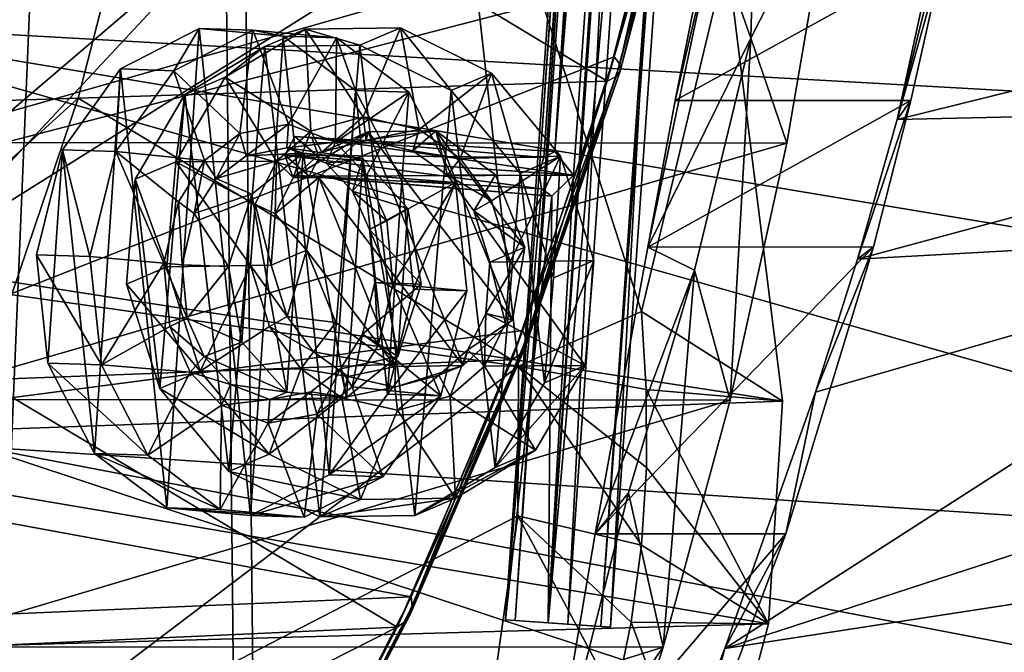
# Model space of a CAD drawing. Header units: metres. Extents: x 0 to 804, y -808 to 0.
# Tile 23 of 105: x 62 to 150, y -551 to -494. Entities that reach past the tile are written whole.
import ezdxf

# ---------------------------------------------------------------- set-up
doc = ezdxf.new("R2010")
doc.units = ezdxf.units.M

msp = doc.modelspace()

# ---------------------------------------------------------------- linework, layer by layer
at = {"layer": 'None'}
for points in [[(125.884232, -447.147217, 1606.41626), (23.860191, -484.100952, 1606.41626), (24.710924, -516.364075, 1606.41626)], [(25.788338, -532.474854, 1606.41626), (125.884232, -447.147217, 1606.41626), (24.710924, -516.364075, 1606.41626)], [(121.486061, -472.458588, 1606.41626), (125.884232, -447.147217, 1606.41626), (25.788338, -532.474854, 1606.41626)], [(28.320717, -454.400269, 664.009521), (230.309952, -504.927673, 664.00946), (238.26944, -484.501862, 664.00946)], [(28.320717, -454.400269, 664.009521), (40.952477, -494.253296, 664.009521), (230.309952, -504.927673, 664.00946)], [(144.61908, -488.011536, 266.768738), (149.441849, -461.727661, 261.294891), (140.438187, -502.969299, 285.168549)], [(140.438187, -502.969299, 285.168549), (149.441849, -461.727661, 261.294891), (143.716461, -489.744019, 279.154114)], [(51.507248, -517.231934, 2035.084595), (100.008057, -465.213257, 2030.410889), (51.507244, -467.455536, 2038.852661)], [(106.629059, -524.997253, 2024.548584), (100.008057, -465.213257, 2030.410889), (51.507248, -517.231934, 2035.084595)], [(125.238052, -488.305969, 1988.701416), (100.008057, -465.213257, 2030.410889), (117.596588, -520.128296, 2004.704224)], [(100.008057, -465.213257, 2030.410889), (106.629059, -524.997253, 2024.548584), (117.596588, -520.128296, 2004.704224)], [(127.360237, -495.725922, 233.281586), (128.103302, -467.342224, 258.260559), (124.110802, -486.448883, 263.457947)], [(127.360237, -495.725922, 233.281586), (134.650986, -481.40274, 196.719543), (128.103302, -467.342224, 258.260559)], [(115.186028, -497.387543, 1606.41626), (121.486061, -472.458588, 1606.41626), (25.788338, -532.474854, 1606.41626)], [(121.486061, -472.458588, 1606.41626), (115.186028, -497.387543, 1606.41626), (115.669823, -498.054993, 1592.43811)], [(121.486061, -472.458588, 1606.41626), (115.669823, -498.054993, 1592.43811), (122.17598, -472.909821, 1593.597168)], [(121.190376, -473.833435, 1555.190308), (122.023529, -473.619324, 1567.956299), (114.54528, -499.548035, 1550.5177)], [(122.023529, -473.619324, 1567.956299), (115.344254, -499.153412, 1564.46521), (114.54528, -499.548035, 1550.5177)], [(122.023529, -473.619324, 1567.956299), (122.352287, -473.311401, 1580.767944), (115.344254, -499.153412, 1564.46521)], [(122.352287, -473.311401, 1580.767944), (115.719284, -498.65567, 1578.446533), (115.344254, -499.153412, 1564.46521)], [(122.17598, -472.909821, 1593.597168), (115.669823, -498.054993, 1592.43811), (115.719284, -498.65567, 1578.446533)], [(122.352287, -473.311401, 1580.767944), (122.17598, -472.909821, 1593.597168), (115.719284, -498.65567, 1578.446533)], [(121.190376, -473.833435, 1555.190308), (114.54528, -499.548035, 1550.5177), (74.009079, -475.121063, 1515.62146)], [(35.77145, -502.077301, 1484.466553), (33.859203, -476.247894, 1481.944702), (74.009079, -475.121063, 1515.62146)], [(35.77145, -502.077301, 1484.466553), (74.009079, -475.121063, 1515.62146), (67.33989, -501.079376, 1510.937256)], [(74.009079, -475.121063, 1515.62146), (114.54528, -499.548035, 1550.5177), (67.33989, -501.079376, 1510.937256)], [(51.508129, -505.032776, 203.288223), (51.506493, -481.376495, 196.842163), (134.650986, -481.40274, 196.719543)], [(130.584549, -505.080933, 203.133392), (51.508129, -505.032776, 203.288223), (134.650986, -481.40274, 196.719543)], [(127.360237, -495.725922, 233.281586), (130.584549, -505.080933, 203.133392), (134.650986, -481.40274, 196.719543)], [(124.110802, -486.448883, 263.457947), (120.628601, -501.282471, 266.439758), (118.190773, -514.385864, 264.226318)], [(118.190773, -514.385864, 264.226318), (127.360237, -495.725922, 233.281586), (124.110802, -486.448883, 263.457947)], [(123.260086, -488.011688, 266.763275), (120.628601, -501.282471, 266.439758), (124.110802, -486.448883, 263.457947)], [(125.238052, -488.305969, 1988.701416), (30.924463, -512.762207, 1929.348755), (29.808683, -493.900513, 1932.609497)], [(125.238052, -488.305969, 1988.701416), (130.206207, -528.108276, 1983.314331), (30.924463, -512.762207, 1929.348755)], [(130.206207, -528.108276, 1983.314331), (125.238052, -488.305969, 1988.701416), (117.596588, -520.128296, 2004.704224)], [(141.639603, -501.286377, 266.457764), (120.628601, -501.282471, 266.439758), (144.61908, -488.011536, 266.768738)], [(120.628601, -501.282471, 266.439758), (123.260086, -488.011688, 266.763275), (144.61908, -488.011536, 266.768738)], [(141.639603, -501.286377, 266.457764), (144.61908, -488.011536, 266.768738), (140.438187, -502.969299, 285.168549)], [(140.438187, -502.969299, 285.168549), (143.716461, -489.744019, 279.154114), (190.36319, -490.608368, 456.65155)], [(186.893723, -501.944092, 460.310669), (140.438187, -502.969299, 285.168549), (190.36319, -490.608368, 456.65155)], [(40.952477, -494.253296, 664.009521), (220.700317, -524.21991, 664.00946), (230.309952, -504.927673, 664.00946)], [(220.700317, -524.21991, 664.00946), (40.952477, -494.253296, 664.009521), (209.648834, -542.204895, 664.00946)], [(40.952477, -494.253296, 664.009521), (58.50724, -532.190979, 664.009521), (209.648834, -542.204895, 664.00946)], [(122.343796, -516.420776, 240.622009), (127.360237, -495.725922, 233.281586), (118.190773, -514.385864, 264.226318)], [(122.343796, -516.420776, 240.622009), (125.511581, -528.016724, 211.255615), (127.360237, -495.725922, 233.281586)], [(125.511581, -528.016724, 211.255615), (130.584549, -505.080933, 203.133392), (127.360237, -495.725922, 233.281586)], [(25.788338, -532.474854, 1606.41626), (107.028839, -521.798706, 1606.41626), (115.186028, -497.387543, 1606.41626)], [(115.186028, -497.387543, 1606.41626), (107.028839, -521.798706, 1606.41626), (107.302994, -522.599854, 1590.908569)], [(115.186028, -497.387543, 1606.41626), (107.302994, -522.599854, 1590.908569), (115.669823, -498.054993, 1592.43811)], [(115.719284, -498.65567, 1578.446533), (115.669823, -498.054993, 1592.43811), (107.22332, -523.317139, 1575.383789)], [(115.669823, -498.054993, 1592.43811), (107.302994, -522.599854, 1590.908569), (107.22332, -523.317139, 1575.383789)], [(114.54528, -499.548035, 1550.5177), (115.344254, -499.153412, 1564.46521), (106.03286, -524.41449, 1544.360474)], [(115.344254, -499.153412, 1564.46521), (106.799797, -523.922119, 1559.861206), (106.03286, -524.41449, 1544.360474)], [(115.344254, -499.153412, 1564.46521), (115.719284, -498.65567, 1578.446533), (106.799797, -523.922119, 1559.861206)], [(115.719284, -498.65567, 1578.446533), (107.22332, -523.317139, 1575.383789), (106.799797, -523.922119, 1559.861206)], [(114.54528, -499.548035, 1550.5177), (106.03286, -524.41449, 1544.360474), (67.33989, -501.079376, 1510.937256)], [(38.829453, -526.962402, 1488.050781), (35.77145, -502.077301, 1484.466553), (67.33989, -501.079376, 1510.937256)], [(38.829453, -526.962402, 1488.050781), (67.33989, -501.079376, 1510.937256), (58.799706, -526.221558, 1504.768188)], [(67.33989, -501.079376, 1510.937256), (106.03286, -524.41449, 1544.360474), (58.799706, -526.221558, 1504.768188)], [(118.190773, -514.385864, 264.226318), (120.628601, -501.282471, 266.439758), (141.639603, -501.286377, 266.457764)], [(138.329926, -514.338989, 264.244354), (118.190773, -514.385864, 264.226318), (141.639603, -501.286377, 266.457764)], [(138.329926, -514.338989, 264.244354), (141.639603, -501.286377, 266.457764), (136.888168, -515.445374, 292.486755)], [(141.639603, -501.286377, 266.457764), (140.438187, -502.969299, 285.168549), (136.888168, -515.445374, 292.486755)], [(183.094513, -512.893311, 464.406525), (136.888168, -515.445374, 292.486755), (186.893723, -501.944092, 460.310669)], [(136.888168, -515.445374, 292.486755), (140.438187, -502.969299, 285.168549), (186.893723, -501.944092, 460.310669)], [(51.509338, -527.974304, 211.370941), (51.508129, -505.032776, 203.288223), (130.584549, -505.080933, 203.133392)], [(125.511581, -528.016724, 211.255615), (51.509338, -527.974304, 211.370941), (130.584549, -505.080933, 203.133392)], [(130.206207, -528.108276, 1983.314331), (32.394798, -531.624878, 1926.204834), (30.924463, -512.762207, 1929.348755)], [(183.094513, -512.893311, 464.406525), (224.047928, -517.977966, 628.134583), (125.039276, -550.17865, 317.980225)], [(125.039276, -550.17865, 317.980225), (133.131378, -527.310242, 300.678497), (183.094513, -512.893311, 464.406525)], [(133.131378, -527.310242, 300.678497), (136.888168, -515.445374, 292.486755), (183.094513, -512.893311, 464.406525)], [(130.499924, -539.955444, 259.036255), (113.483009, -539.945129, 259.039734), (138.329926, -514.338989, 264.244354)], [(113.483009, -539.945129, 259.039734), (118.190773, -514.385864, 264.226318), (138.329926, -514.338989, 264.244354)], [(113.483009, -539.945129, 259.039734), (122.343796, -516.420776, 240.622009), (118.190773, -514.385864, 264.226318)], [(130.499924, -539.955444, 259.036255), (138.329926, -514.338989, 264.244354), (133.131378, -527.310242, 300.678497)], [(138.329926, -514.338989, 264.244354), (136.888168, -515.445374, 292.486755), (133.131378, -527.310242, 300.678497)], [(116.442444, -536.294128, 249.426712), (122.343796, -516.420776, 240.622009), (113.483009, -539.945129, 259.039734)], [(116.442444, -536.294128, 249.426712), (119.53669, -550.069702, 221.008286), (122.343796, -516.420776, 240.622009)], [(119.53669, -550.069702, 221.008286), (125.511581, -528.016724, 211.255615), (122.343796, -516.420776, 240.622009)], [(51.507252, -566.755432, 2028.815063), (106.629059, -524.997253, 2024.548584), (51.507248, -517.231934, 2035.084595)], [(224.047928, -517.977966, 628.134583), (213.331421, -536.596313, 628.134583), (125.039276, -550.17865, 317.980225)], [(117.596588, -520.128296, 2004.704224), (106.629059, -524.997253, 2024.548584), (118.03511, -527.079285, 2003.659912)], [(130.206207, -528.108276, 1983.314331), (117.596588, -520.128296, 2004.704224), (118.03511, -527.079285, 2003.659912)], [(97.06543, -545.569824, 1606.41626), (107.028839, -521.798706, 1606.41626), (25.788338, -532.474854, 1606.41626)], [(107.028839, -521.798706, 1606.41626), (97.06543, -545.569824, 1606.41626), (97.148582, -546.415833, 1589.045166)], [(107.028839, -521.798706, 1606.41626), (97.148582, -546.415833, 1589.045166), (107.302994, -522.599854, 1590.908569)], [(107.22332, -523.317139, 1575.383789), (107.302994, -522.599854, 1590.908569), (96.959656, -547.160828, 1571.652954)], [(107.302994, -522.599854, 1590.908569), (97.148582, -546.415833, 1589.045166), (96.959656, -547.160828, 1571.652954)], [(106.799797, -523.922119, 1559.861206), (107.22332, -523.317139, 1575.383789), (96.507668, -547.784119, 1554.254761)], [(107.22332, -523.317139, 1575.383789), (96.959656, -547.160828, 1571.652954), (96.507668, -547.784119, 1554.254761)], [(106.03286, -524.41449, 1544.360474), (95.792931, -548.285278, 1536.865723), (58.799706, -526.221558, 1504.768188)], [(106.03286, -524.41449, 1544.360474), (106.799797, -523.922119, 1559.861206), (95.792931, -548.285278, 1536.865723)], [(106.799797, -523.922119, 1559.861206), (96.507668, -547.784119, 1554.254761), (95.792931, -548.285278, 1536.865723)], [(106.55864, -538.356506, 2023.012207), (106.629059, -524.997253, 2024.548584), (51.507252, -566.755432, 2028.815063)], [(106.629059, -524.997253, 2024.548584), (106.55864, -538.356506, 2023.012207), (117.622185, -540.967407, 2001.468018)], [(106.629059, -524.997253, 2024.548584), (118.070862, -534.032959, 2002.574707), (118.03511, -527.079285, 2003.659912)], [(118.070862, -534.032959, 2002.574707), (106.629059, -524.997253, 2024.548584), (117.622185, -540.967407, 2001.468018)], [(58.799706, -526.221558, 1504.768188), (95.792931, -548.285278, 1536.865723), (48.539696, -550.418457, 1497.272705)], [(118.03511, -527.079285, 2003.659912), (118.070862, -534.032959, 2002.574707), (128.958115, -547.993103, 1979.662231)], [(128.958115, -547.993103, 1979.662231), (130.206207, -528.108276, 1983.314331), (118.03511, -527.079285, 2003.659912)], [(130.206207, -528.108276, 1983.314331), (128.958115, -547.993103, 1979.662231), (32.394798, -531.624878, 1926.204834)], [(51.508865, -550.050964, 221.058624), (51.509338, -527.974304, 211.370941), (125.511581, -528.016724, 211.255615)], [(119.53669, -550.069702, 221.008286), (51.508865, -550.050964, 221.058624), (125.511581, -528.016724, 211.255615)], [(130.499924, -539.955444, 259.036255), (133.131378, -527.310242, 300.678497), (125.039276, -550.17865, 317.980225)], [(128.958115, -547.993103, 1979.662231), (34.282398, -550.633606, 1924.738159), (32.394798, -531.624878, 1926.204834)], [(27.300749, -548.561096, 1606.41626), (97.06543, -545.569824, 1606.41626), (25.788338, -532.474854, 1606.41626)], [(53.755638, -565.483093, 664.009766), (184.132217, -573.78418, 664.00946), (58.50724, -532.190979, 664.009521)], [(209.648834, -542.204895, 664.00946), (58.50724, -532.190979, 664.009521), (197.381683, -558.75415, 664.00946)], [(58.50724, -532.190979, 664.009521), (184.132217, -573.78418, 664.00946), (197.381683, -558.75415, 664.00946)], [(118.070862, -534.032959, 2002.574707), (117.622185, -540.967407, 2001.468018), (128.958115, -547.993103, 1979.662231)], [(119.53669, -550.069702, 221.008286), (116.442444, -536.294128, 249.426712), (109.238007, -564.780151, 252.864365)], [(109.238007, -564.780151, 252.864365), (116.442444, -536.294128, 249.426712), (113.483009, -539.945129, 259.039734)], [(125.039276, -550.17865, 317.980225), (213.331421, -536.596313, 628.134583), (116.467583, -571.914917, 336.470428)], [(213.331421, -536.596313, 628.134583), (200.993713, -554.182373, 628.134583), (116.467583, -571.914917, 336.470428)], [(104.700424, -551.586548, 2021.624756), (106.55864, -538.356506, 2023.012207), (51.507252, -566.755432, 2028.815063)], [(106.55864, -538.356506, 2023.012207), (104.700424, -551.586548, 2021.624756), (115.281876, -554.649292, 1999.217163)], [(117.622185, -540.967407, 2001.468018), (106.55864, -538.356506, 2023.012207), (116.692078, -547.850708, 2000.346069)], [(116.692078, -547.850708, 2000.346069), (106.55864, -538.356506, 2023.012207), (115.281876, -554.649292, 1999.217163)], [(109.238007, -564.780151, 252.864365), (113.483009, -539.945129, 259.039734), (130.499924, -539.955444, 259.036255)], [(121.084793, -564.810974, 252.855576), (109.238007, -564.780151, 252.864365), (130.499924, -539.955444, 259.036255)], [(121.084793, -564.810974, 252.855576), (130.499924, -539.955444, 259.036255), (125.039276, -550.17865, 317.980225)], [(128.958115, -547.993103, 1979.662231), (117.622185, -540.967407, 2001.468018), (116.692078, -547.850708, 2000.346069)], [(85.362923, -568.577454, 1606.41626), (97.06543, -545.569824, 1606.41626), (27.300749, -548.561096, 1606.41626)], [(97.06543, -545.569824, 1606.41626), (85.302338, -569.387146, 1586.88916), (97.148582, -546.415833, 1589.045166)], [(97.06543, -545.569824, 1606.41626), (85.362923, -568.577454, 1606.41626), (85.302338, -569.387146, 1586.88916)], [(96.959656, -547.160828, 1571.652954), (97.148582, -546.415833, 1589.045166), (85.052711, -570.079163, 1567.336548)], [(97.148582, -546.415833, 1589.045166), (85.302338, -569.387146, 1586.88916), (85.052711, -570.079163, 1567.336548)], [(96.507668, -547.784119, 1554.254761), (96.959656, -547.160828, 1571.652954), (84.620979, -570.639771, 1547.769165)], [(96.959656, -547.160828, 1571.652954), (85.052711, -570.079163, 1567.336548), (84.620979, -570.639771, 1547.769165)], [(128.958115, -547.993103, 1979.662231), (123.818626, -567.1698, 1975.521118), (34.282398, -550.633606, 1924.738159)], [(95.792931, -548.285278, 1536.865723), (47.418861, -572.803589, 1497.489258), (48.539696, -550.418457, 1497.272705)], [(95.792931, -548.285278, 1536.865723), (84.007355, -571.068604, 1528.197998), (47.418861, -572.803589, 1497.489258)], [(95.792931, -548.285278, 1536.865723), (96.507668, -547.784119, 1554.254761), (84.007355, -571.068604, 1528.197998)], [(96.507668, -547.784119, 1554.254761), (84.620979, -570.639771, 1547.769165), (84.007355, -571.068604, 1528.197998)], [(116.692078, -547.850708, 2000.346069), (115.281876, -554.649292, 1999.217163), (123.818626, -567.1698, 1975.521118)], [(128.958115, -547.993103, 1979.662231), (116.692078, -547.850708, 2000.346069), (123.818626, -567.1698, 1975.521118)], [(31.619961, -580.560791, 1606.41626), (85.362923, -568.577454, 1606.41626), (27.300749, -548.561096, 1606.41626)], [(51.507351, -571.117676, 232.319382), (51.508865, -550.050964, 221.058624), (119.53669, -550.069702, 221.008286)], [(112.777817, -571.118652, 232.308823), (51.507351, -571.117676, 232.319382), (119.53669, -550.069702, 221.008286)], [(112.777817, -571.118652, 232.308823), (119.53669, -550.069702, 221.008286), (109.238007, -564.780151, 252.864365)], [(121.084793, -564.810974, 252.855576), (125.039276, -550.17865, 317.980225), (116.467583, -571.914917, 336.470428)]]:
    msp.add_3dface(points, dxfattribs=at)
at = {"layer": 'None012311'}
for points in [[(78.546486, -118.575203, 117.953323), (52.504356, -59.607479, 163.059708), (52.504345, -744.686096, 163.059708)], [(50.772308, -61.568432, 160.059708), (76.834984, -120.582596, 114.917824), (50.772308, -742.989197, 160.059708)], [(84.22982, -682.522278, 108.109589), (78.546486, -118.575203, 117.953323), (52.504345, -744.686096, 163.059708)], [(78.546486, -118.575203, 117.953323), (402.01651, -605.043579, 109.461983), (725.485901, -118.575211, 117.953323)], [(84.22982, -682.522278, 108.109589), (355.943726, -624.124634, 109.128922), (78.546486, -118.575203, 117.953323)], [(355.943726, -624.124634, 109.128922), (367.6427, -614.846802, 109.290871), (78.546486, -118.575203, 117.953323)], [(78.546486, -118.575203, 117.953323), (367.6427, -614.846802, 109.290871), (378.033203, -609.617432, 109.382149)], [(378.033203, -609.617432, 109.382149), (390.160004, -606.131226, 109.443001), (78.546486, -118.575203, 117.953323)], [(390.160004, -606.131226, 109.443001), (402.01651, -605.043579, 109.461983), (78.546486, -118.575203, 117.953323)], [(76.834984, -120.582596, 114.917824), (82.481255, -680.857727, 105.138191), (50.772308, -742.989197, 160.059708)], [(377.245544, -607.575745, 106.417328), (366.514679, -612.976318, 106.323059), (76.834984, -120.582596, 114.917824)], [(366.514679, -612.976318, 106.323059), (354.430603, -622.559387, 106.155792), (76.834984, -120.582596, 114.917824)], [(76.834984, -120.582596, 114.917824), (354.430603, -622.559387, 106.155792), (82.481255, -680.857727, 105.138191)], [(76.834984, -120.582596, 114.917824), (727.197449, -120.582596, 114.917824), (402.01651, -602.851624, 106.499786)], [(402.01651, -602.851624, 106.499786), (389.77063, -603.975037, 106.480179), (76.834984, -120.582596, 114.917824)], [(389.77063, -603.975037, 106.480179), (377.245544, -607.575745, 106.417328), (76.834984, -120.582596, 114.917824)]]:
    msp.add_3dface(points, dxfattribs=at)
at = {"layer": 'None012317'}
for points in [[(105.473549, -547.63501, 1630.29541), (123.399063, -291.260956, 1630.29541), (108.483727, -507.747864, 1629.78064)], [(123.399063, -291.260956, 1630.29541), (105.473549, -547.63501, 1630.29541), (106.339676, -547.695618, 1635.219482)], [(124.26519, -291.321503, 1635.219482), (123.399063, -291.260956, 1630.29541), (106.339676, -547.695618, 1635.219482)], [(124.26519, -291.321503, 1635.219482), (106.339676, -547.695618, 1635.219482), (111.026695, -548.023315, 1636.929565)], [(123.399063, -291.260956, 1630.29541), (120.829308, -331.178925, 1629.78064), (108.483727, -507.747864, 1629.78064)], [(109.294441, -547.902222, 1627.081421), (127.219955, -291.528107, 1627.081421), (131.906982, -291.855804, 1628.791626)], [(109.294441, -547.902222, 1627.081421), (123.886032, -331.392639, 1627.209473), (127.219955, -291.528107, 1627.081421)], [(128.952209, -291.649231, 1636.929565), (124.26519, -291.321503, 1635.219482), (111.026695, -548.023315, 1636.929565)], [(128.952209, -291.649231, 1636.929565), (111.026695, -548.023315, 1636.929565), (114.847595, -548.290466, 1633.715576)], [(132.773102, -291.916382, 1633.715576), (128.952209, -291.649231, 1636.929565), (114.847595, -548.290466, 1633.715576)], [(113.981468, -548.229919, 1628.791626), (109.294441, -547.902222, 1627.081421), (131.906982, -291.855804, 1628.791626)], [(113.981468, -548.229919, 1628.791626), (131.906982, -291.855804, 1628.791626), (132.773102, -291.916382, 1633.715576)], [(114.847595, -548.290466, 1633.715576), (113.981468, -548.229919, 1628.791626), (132.773102, -291.916382, 1633.715576)], [(108.483727, -507.747864, 1629.78064), (120.829308, -331.178925, 1629.78064), (108.893112, -506.359314, 1629.241089)], [(120.829308, -331.178925, 1629.78064), (121.041489, -332.610931, 1629.241089), (108.893112, -506.359314, 1629.241089)], [(109.294441, -547.902222, 1627.081421), (111.540443, -507.961578, 1627.209473), (123.886032, -331.392639, 1627.209473)], [(111.540443, -507.961578, 1627.209473), (109.883949, -505.840912, 1628.175293), (123.886032, -331.392639, 1627.209473)], [(123.886032, -331.392639, 1627.209473), (109.883949, -505.840912, 1628.175293), (121.950539, -333.262146, 1628.175293)], [(108.893112, -506.359314, 1629.241089), (121.041489, -332.610931, 1629.241089), (109.883949, -505.840912, 1628.175293)], [(109.883949, -505.840912, 1628.175293), (121.041489, -332.610931, 1629.241089), (121.950539, -333.262146, 1628.175293)], [(86.658279, -504.485565, 1602.00647), (85.773293, -506.159943, 1602.649292), (108.893112, -506.359314, 1629.241089)], [(85.773293, -506.159943, 1602.649292), (86.658279, -504.485565, 1602.00647), (88.830009, -506.373688, 1600.078125)], [(88.186638, -504.592407, 1600.720947), (86.658279, -504.485565, 1602.00647), (109.883949, -505.840912, 1628.175293)], [(86.658279, -504.485565, 1602.00647), (108.893112, -506.359314, 1629.241089), (109.883949, -505.840912, 1628.175293)], [(88.830009, -506.373688, 1600.078125), (86.658279, -504.485565, 1602.00647), (88.186638, -504.592407, 1600.720947)], [(88.830009, -506.373688, 1600.078125), (88.186638, -504.592407, 1600.720947), (111.540443, -507.961578, 1627.209473)], [(88.186638, -504.592407, 1600.720947), (109.883949, -505.840912, 1628.175293), (111.540443, -507.961578, 1627.209473)], [(85.773293, -506.159943, 1602.649292), (108.483727, -507.747864, 1629.78064), (108.893112, -506.359314, 1629.241089)], [(86.416664, -507.941223, 1602.00647), (108.695786, -509.179932, 1629.241089), (85.773293, -506.159943, 1602.649292)], [(108.695786, -509.179932, 1629.241089), (108.483727, -507.747864, 1629.78064), (85.773293, -506.159943, 1602.649292)], [(87.945015, -508.048096, 1600.720947), (85.773293, -506.159943, 1602.649292), (88.830009, -506.373688, 1600.078125)], [(87.945015, -508.048096, 1600.720947), (86.416664, -507.941223, 1602.00647), (85.773293, -506.159943, 1602.649292)], [(88.830009, -506.373688, 1600.078125), (111.540443, -507.961578, 1627.209473), (87.945015, -508.048096, 1600.720947)], [(87.945015, -508.048096, 1600.720947), (109.604935, -509.831116, 1628.175293), (86.416664, -507.941223, 1602.00647)], [(109.604935, -509.831116, 1628.175293), (108.695786, -509.179932, 1629.241089), (86.416664, -507.941223, 1602.00647)], [(111.540443, -507.961578, 1627.209473), (109.604935, -509.831116, 1628.175293), (87.945015, -508.048096, 1600.720947)], [(108.483727, -507.747864, 1629.78064), (108.695786, -509.179932, 1629.241089), (105.473549, -547.63501, 1630.29541)], [(109.604935, -509.831116, 1628.175293), (111.540443, -507.961578, 1627.209473), (109.294441, -547.902222, 1627.081421)], [(108.695786, -509.179932, 1629.241089), (109.604935, -509.831116, 1628.175293), (105.473549, -547.63501, 1630.29541)], [(105.473549, -547.63501, 1630.29541), (109.604935, -509.831116, 1628.175293), (109.294441, -547.902222, 1627.081421)], [(106.339676, -547.695618, 1635.219482), (105.473549, -547.63501, 1630.29541), (114.847595, -548.290466, 1633.715576)], [(114.847595, -548.290466, 1633.715576), (105.473549, -547.63501, 1630.29541), (113.981468, -548.229919, 1628.791626)], [(105.473549, -547.63501, 1630.29541), (109.294441, -547.902222, 1627.081421), (113.981468, -548.229919, 1628.791626)], [(111.026695, -548.023315, 1636.929565), (106.339676, -547.695618, 1635.219482), (114.847595, -548.290466, 1633.715576)]]:
    msp.add_3dface(points, dxfattribs=at)
at = {"layer": 'None012332'}
for points in [[(75.883133, -498.634247, 1511.506104), (71.110146, -498.468933, 1517.217529), (78.141922, -494.848907, 1522.989136)], [(78.141922, -494.848907, 1522.989136), (71.110146, -498.468933, 1517.217529), (75.231194, -537.630188, 1521.7948)], [(82.715935, -538.314636, 1528.06958), (78.141922, -494.848907, 1522.989136), (75.231194, -537.630188, 1521.7948)], [(82.914909, -495.014191, 1517.27771), (75.883133, -498.634247, 1511.506104), (78.141922, -494.848907, 1522.989136)], [(82.914909, -495.014191, 1517.27771), (81.763168, -504.228485, 1516.581909), (75.883133, -498.634247, 1511.506104)], [(82.914909, -495.014191, 1517.27771), (78.141922, -494.848907, 1522.989136), (85.626671, -495.533295, 1529.263794)], [(85.626671, -495.533295, 1529.263794), (78.141922, -494.848907, 1522.989136), (82.715935, -538.314636, 1528.06958)], [(86.109772, -503.403564, 1520.19043), (81.763168, -504.228485, 1516.581909), (82.914909, -495.014191, 1517.27771)], [(89.747711, -534.69458, 1533.841187), (85.626671, -495.533295, 1529.263794), (82.715935, -538.314636, 1528.06958)], [(90.399658, -495.698608, 1523.552368), (86.109772, -503.403564, 1520.19043), (82.914909, -495.014191, 1517.27771)], [(90.399658, -495.698608, 1523.552368), (82.914909, -495.014191, 1517.27771), (85.626671, -495.533295, 1529.263794)], [(90.399658, -495.698608, 1523.552368), (85.626671, -495.533295, 1529.263794), (92.08194, -500.386627, 1534.79895)], [(92.08194, -500.386627, 1534.79895), (85.626671, -495.533295, 1529.263794), (89.747711, -534.69458, 1533.841187)], [(90.291077, -505.00827, 1523.731079), (86.109772, -503.403564, 1520.19043), (90.399658, -495.698608, 1523.552368)], [(96.854927, -500.55191, 1529.087524), (90.291077, -505.00827, 1523.731079), (90.399658, -495.698608, 1523.552368)], [(96.854927, -500.55191, 1529.087524), (90.399658, -495.698608, 1523.552368), (92.08194, -500.386627, 1534.79895)], [(70.69706, -505.841766, 1507.380737), (65.924072, -505.676453, 1513.092163), (71.110146, -498.468933, 1517.217529)], [(71.110146, -498.468933, 1517.217529), (65.924072, -505.676453, 1513.092163), (68.775917, -532.776917, 1516.259766)], [(75.231194, -537.630188, 1521.7948), (71.110146, -498.468933, 1517.217529), (68.775917, -532.776917, 1516.259766)], [(75.883133, -498.634247, 1511.506104), (70.69706, -505.841766, 1507.380737), (71.110146, -498.468933, 1517.217529)], [(75.883133, -498.634247, 1511.506104), (78.611519, -506.650452, 1514.018188), (70.69706, -505.841766, 1507.380737)], [(81.763168, -504.228485, 1516.581909), (78.611519, -506.650452, 1514.018188), (75.883133, -498.634247, 1511.506104)], [(94.933792, -527.487061, 1537.966553), (92.08194, -500.386627, 1534.79895), (89.747711, -534.69458, 1533.841187)], [(93.076218, -507.973114, 1526.144409), (90.291077, -505.00827, 1523.731079), (96.854927, -500.55191, 1529.087524)], [(96.854927, -500.55191, 1529.087524), (92.08194, -500.386627, 1534.79895), (96.229187, -508.447571, 1538.498047)], [(96.229187, -508.447571, 1538.498047), (92.08194, -500.386627, 1534.79895), (94.933792, -527.487061, 1537.966553)], [(101.002174, -508.612885, 1532.786621), (93.076218, -507.973114, 1526.144409), (96.854927, -500.55191, 1529.087524)], [(101.002174, -508.612885, 1532.786621), (96.854927, -500.55191, 1529.087524), (96.229187, -508.447571, 1538.498047)], [(82.319344, -506.211945, 1517.104126), (81.763168, -504.228485, 1516.581909), (86.109772, -503.403564, 1520.19043)], [(85.965561, -505.522919, 1520.131226), (82.319344, -506.211945, 1517.104126), (86.109772, -503.403564, 1520.19043)], [(85.965561, -505.522919, 1520.131226), (86.109772, -503.403564, 1520.19043), (90.291077, -505.00827, 1523.731079)], [(79.658264, -508.254089, 1514.939331), (78.611519, -506.650452, 1514.018188), (81.763168, -504.228485, 1516.581909)], [(82.319344, -506.211945, 1517.104126), (79.658264, -508.254089, 1514.939331), (81.763168, -504.228485, 1516.581909)], [(89.473511, -506.866119, 1523.101685), (85.965561, -505.522919, 1520.131226), (90.291077, -505.00827, 1523.731079)], [(89.473511, -506.866119, 1523.101685), (90.291077, -505.00827, 1523.731079), (93.076218, -507.973114, 1526.144409)], [(68.383842, -515.209229, 1505.71875), (63.610859, -515.043884, 1511.430176), (65.924072, -505.676453, 1513.092163)], [(65.924072, -505.676453, 1513.092163), (63.610859, -515.043884, 1511.430176), (64.62867, -524.715942, 1512.560669)], [(68.775917, -532.776917, 1516.259766), (65.924072, -505.676453, 1513.092163), (64.62867, -524.715942, 1512.560669)], [(70.69706, -505.841766, 1507.380737), (68.383842, -515.209229, 1505.71875), (65.924072, -505.676453, 1513.092163)], [(74.973831, -515.811768, 1511.243286), (68.383842, -515.209229, 1505.71875), (70.69706, -505.841766, 1507.380737)], [(78.611519, -506.650452, 1514.018188), (76.283485, -510.334198, 1512.179199), (70.69706, -505.841766, 1507.380737)], [(70.69706, -505.841766, 1507.380737), (76.283485, -510.334198, 1512.179199), (74.973831, -515.811768, 1511.243286)], [(82.319344, -506.211945, 1517.104126), (87.409653, -505.9776, 1512.934937), (79.658264, -508.254089, 1514.939331)], [(87.409653, -505.9776, 1512.934937), (82.832603, -509.659943, 1509.216553), (79.658264, -508.254089, 1514.939331)], [(87.409653, -505.9776, 1512.934937), (82.319344, -506.211945, 1517.104126), (85.965561, -505.522919, 1520.131226)], [(85.957756, -527.3172, 1512.339233), (82.832603, -509.659943, 1509.216553), (87.409653, -505.9776, 1512.934937)], [(91.27256, -527.803223, 1516.7948), (85.957756, -527.3172, 1512.339233), (87.409653, -505.9776, 1512.934937)], [(92.724449, -506.463593, 1517.390503), (85.965561, -505.522919, 1520.131226), (89.473511, -506.866119, 1523.101685)], [(92.724449, -506.463593, 1517.390503), (87.409653, -505.9776, 1512.934937), (85.965561, -505.522919, 1520.131226)], [(91.27256, -527.803223, 1516.7948), (87.409653, -505.9776, 1512.934937), (92.724449, -506.463593, 1517.390503)], [(77.694733, -511.364929, 1513.38855), (76.283485, -510.334198, 1512.179199), (78.611519, -506.650452, 1514.018188)], [(79.658264, -508.254089, 1514.939331), (77.694733, -511.364929, 1513.38855), (78.611519, -506.650452, 1514.018188)], [(91.825516, -509.366669, 1525.139648), (92.724449, -506.463593, 1517.390503), (89.473511, -506.866119, 1523.101685)], [(91.825516, -509.366669, 1525.139648), (89.473511, -506.866119, 1523.101685), (93.076218, -507.973114, 1526.144409)], [(95.849609, -524.12085, 1520.513306), (91.27256, -527.803223, 1516.7948), (92.724449, -506.463593, 1517.390503)], [(96.746925, -510.932281, 1520.88147), (92.724449, -506.463593, 1517.390503), (91.825516, -509.366669, 1525.139648)], [(95.849609, -524.12085, 1520.513306), (92.724449, -506.463593, 1517.390503), (96.746925, -510.932281, 1520.88147)], [(79.658264, -508.254089, 1514.939331), (82.832603, -509.659943, 1509.216553), (77.694733, -511.364929, 1513.38855)], [(91.825516, -509.366669, 1525.139648), (93.076218, -507.973114, 1526.144409), (94.877296, -512.034424, 1527.76709)], [(94.877296, -512.034424, 1527.76709), (93.076218, -507.973114, 1526.144409), (101.002174, -508.612885, 1532.786621)], [(95.43, -517.682312, 1528.392456), (94.877296, -512.034424, 1527.76709), (101.002174, -508.612885, 1532.786621)], [(97.247002, -518.119629, 1539.62854), (96.229187, -508.447571, 1538.498047), (94.933792, -527.487061, 1537.966553)], [(101.002174, -508.612885, 1532.786621), (102.019989, -518.284912, 1533.917114), (95.43, -517.682312, 1528.392456)], [(101.002174, -508.612885, 1532.786621), (96.229187, -508.447571, 1538.498047), (97.247002, -518.119629, 1539.62854)], [(102.019989, -518.284912, 1533.917114), (101.002174, -508.612885, 1532.786621), (97.247002, -518.119629, 1539.62854)], [(82.832603, -509.659943, 1509.216553), (80.737556, -516.103699, 1507.652222), (77.694733, -511.364929, 1513.38855)], [(81.93528, -522.848511, 1508.848389), (80.737556, -516.103699, 1507.652222), (82.832603, -509.659943, 1509.216553)], [(85.957756, -527.3172, 1512.339233), (81.93528, -522.848511, 1508.848389), (82.832603, -509.659943, 1509.216553)], [(93.344078, -512.795898, 1526.507935), (91.825516, -509.366669, 1525.139648), (94.877296, -512.034424, 1527.76709)], [(93.344078, -512.795898, 1526.507935), (96.746925, -510.932281, 1520.88147), (91.825516, -509.366669, 1525.139648)], [(76.598351, -515.960327, 1512.605225), (74.973831, -515.811768, 1511.243286), (76.283485, -510.334198, 1512.179199)], [(77.694733, -511.364929, 1513.38855), (76.598351, -515.960327, 1512.605225), (76.283485, -510.334198, 1512.179199)], [(77.694733, -511.364929, 1513.38855), (80.737556, -516.103699, 1507.652222), (76.598351, -515.960327, 1512.605225)], [(97.940628, -517.676758, 1522.074219), (96.746925, -510.932281, 1520.88147), (93.344078, -512.795898, 1526.507935)], [(97.940628, -517.676758, 1522.074219), (95.849609, -524.12085, 1520.513306), (96.746925, -510.932281, 1520.88147)], [(93.344078, -512.795898, 1526.507935), (94.877296, -512.034424, 1527.76709), (95.43, -517.682312, 1528.392456)], [(93.80545, -517.533752, 1527.03064), (93.344078, -512.795898, 1526.507935), (95.43, -517.682312, 1528.392456)], [(93.80545, -517.533752, 1527.03064), (97.940628, -517.676758, 1522.074219), (93.344078, -512.795898, 1526.507935)], [(64.62867, -524.715942, 1512.560669), (63.610859, -515.043884, 1511.430176), (69.401657, -524.881226, 1506.849243)], [(63.610859, -515.043884, 1511.430176), (68.383842, -515.209229, 1505.71875), (69.401657, -524.881226, 1506.849243)], [(69.401657, -524.881226, 1506.849243), (68.383842, -515.209229, 1505.71875), (74.973831, -515.811768, 1511.243286)], [(75.526535, -521.459656, 1511.868652), (69.401657, -524.881226, 1506.849243), (74.973831, -515.811768, 1511.243286)], [(75.526535, -521.459656, 1511.868652), (74.973831, -515.811768, 1511.243286), (77.059723, -520.698181, 1513.12793)], [(74.973831, -515.811768, 1511.243286), (76.598351, -515.960327, 1512.605225), (77.059723, -520.698181, 1513.12793)], [(77.059723, -520.698181, 1513.12793), (76.598351, -515.960327, 1512.605225), (80.737556, -516.103699, 1507.652222)], [(81.93528, -522.848511, 1508.848389), (77.059723, -520.698181, 1513.12793), (80.737556, -516.103699, 1507.652222)], [(94.120346, -523.159912, 1527.456543), (92.709061, -522.129211, 1526.247314), (93.80545, -517.533752, 1527.03064)], [(93.80545, -517.533752, 1527.03064), (92.709061, -522.129211, 1526.247314), (97.940628, -517.676758, 1522.074219)], [(95.43, -517.682312, 1528.392456), (94.120346, -523.159912, 1527.456543), (93.80545, -517.533752, 1527.03064)], [(92.709061, -522.129211, 1526.247314), (95.849609, -524.12085, 1520.513306), (97.940628, -517.676758, 1522.074219)], [(95.43, -517.682312, 1528.392456), (99.706779, -527.652344, 1532.255127), (94.120346, -523.159912, 1527.456543)], [(97.247002, -518.119629, 1539.62854), (94.933792, -527.487061, 1537.966553), (102.019989, -518.284912, 1533.917114)], [(94.933792, -527.487061, 1537.966553), (99.706779, -527.652344, 1532.255127), (102.019989, -518.284912, 1533.917114)], [(102.019989, -518.284912, 1533.917114), (99.706779, -527.652344, 1532.255127), (95.43, -517.682312, 1528.392456)], [(75.526535, -521.459656, 1511.868652), (77.059723, -520.698181, 1513.12793), (78.578285, -524.127441, 1514.496216)], [(78.578285, -524.127441, 1514.496216), (77.059723, -520.698181, 1513.12793), (81.93528, -522.848511, 1508.848389)], [(69.401657, -524.881226, 1506.849243), (75.526535, -521.459656, 1511.868652), (77.327614, -525.520996, 1513.491333)], [(77.327614, -525.520996, 1513.491333), (75.526535, -521.459656, 1511.868652), (78.578285, -524.127441, 1514.496216)], [(85.957756, -527.3172, 1512.339233), (78.578285, -524.127441, 1514.496216), (81.93528, -522.848511, 1508.848389)], [(91.792313, -526.843689, 1525.617676), (90.745537, -525.23999, 1524.696533), (92.709061, -522.129211, 1526.247314)], [(92.709061, -522.129211, 1526.247314), (90.745537, -525.23999, 1524.696533), (95.849609, -524.12085, 1520.513306)], [(94.120346, -523.159912, 1527.456543), (91.792313, -526.843689, 1525.617676), (92.709061, -522.129211, 1526.247314)], [(99.706779, -527.652344, 1532.255127), (91.792313, -526.843689, 1525.617676), (94.120346, -523.159912, 1527.456543)], [(77.327614, -525.520996, 1513.491333), (78.578285, -524.127441, 1514.496216), (80.930283, -526.627991, 1516.53418)], [(85.957756, -527.3172, 1512.339233), (80.930283, -526.627991, 1516.53418), (78.578285, -524.127441, 1514.496216)], [(90.745537, -525.23999, 1524.696533), (91.27256, -527.803223, 1516.7948), (95.849609, -524.12085, 1520.513306)], [(68.775917, -532.776917, 1516.259766), (64.62867, -524.715942, 1512.560669), (73.548904, -532.9422, 1510.54834)], [(64.62867, -524.715942, 1512.560669), (69.401657, -524.881226, 1506.849243), (73.548904, -532.9422, 1510.54834)], [(73.548904, -532.9422, 1510.54834), (69.401657, -524.881226, 1506.849243), (77.327614, -525.520996, 1513.491333)], [(73.548904, -532.9422, 1510.54834), (77.327614, -525.520996, 1513.491333), (80.112755, -528.48584, 1515.904663)], [(80.112755, -528.48584, 1515.904663), (77.327614, -525.520996, 1513.491333), (80.930283, -526.627991, 1516.53418)], [(88.640663, -529.265625, 1523.053955), (88.084457, -527.282166, 1522.531738), (90.745537, -525.23999, 1524.696533)], [(90.745537, -525.23999, 1524.696533), (88.084457, -527.282166, 1522.531738), (91.27256, -527.803223, 1516.7948)], [(91.792313, -526.843689, 1525.617676), (88.640663, -529.265625, 1523.053955), (90.745537, -525.23999, 1524.696533)], [(80.112755, -528.48584, 1515.904663), (80.930283, -526.627991, 1516.53418), (84.43824, -527.971191, 1519.504639)], [(84.43824, -527.971191, 1519.504639), (80.930283, -526.627991, 1516.53418), (85.957756, -527.3172, 1512.339233)], [(88.640663, -529.265625, 1523.053955), (84.29406, -530.090576, 1519.445435), (88.084457, -527.282166, 1522.531738)], [(84.29406, -530.090576, 1519.445435), (84.43824, -527.971191, 1519.504639), (88.084457, -527.282166, 1522.531738)], [(88.084457, -527.282166, 1522.531738), (84.43824, -527.971191, 1519.504639), (91.27256, -527.803223, 1516.7948)], [(94.520699, -534.859863, 1528.129761), (88.640663, -529.265625, 1523.053955), (91.792313, -526.843689, 1525.617676)], [(99.706779, -527.652344, 1532.255127), (94.520699, -534.859863, 1528.129761), (91.792313, -526.843689, 1525.617676)], [(84.29406, -530.090576, 1519.445435), (80.112755, -528.48584, 1515.904663), (84.43824, -527.971191, 1519.504639)], [(91.27256, -527.803223, 1516.7948), (84.43824, -527.971191, 1519.504639), (85.957756, -527.3172, 1512.339233)], [(94.933792, -527.487061, 1537.966553), (89.747711, -534.69458, 1533.841187), (99.706779, -527.652344, 1532.255127)], [(89.747711, -534.69458, 1533.841187), (94.520699, -534.859863, 1528.129761), (99.706779, -527.652344, 1532.255127)], [(80.004173, -537.795471, 1516.083374), (73.548904, -532.9422, 1510.54834), (80.112755, -528.48584, 1515.904663)], [(80.004173, -537.795471, 1516.083374), (80.112755, -528.48584, 1515.904663), (84.29406, -530.090576, 1519.445435)], [(87.488922, -538.479919, 1522.358154), (84.29406, -530.090576, 1519.445435), (88.640663, -529.265625, 1523.053955)], [(94.520699, -534.859863, 1528.129761), (87.488922, -538.479919, 1522.358154), (88.640663, -529.265625, 1523.053955)], [(87.488922, -538.479919, 1522.358154), (80.004173, -537.795471, 1516.083374), (84.29406, -530.090576, 1519.445435)], [(75.231194, -537.630188, 1521.7948), (68.775917, -532.776917, 1516.259766), (80.004173, -537.795471, 1516.083374)], [(68.775917, -532.776917, 1516.259766), (73.548904, -532.9422, 1510.54834), (80.004173, -537.795471, 1516.083374)], [(89.747711, -534.69458, 1533.841187), (82.715935, -538.314636, 1528.06958), (94.520699, -534.859863, 1528.129761)], [(82.715935, -538.314636, 1528.06958), (87.488922, -538.479919, 1522.358154), (94.520699, -534.859863, 1528.129761)], [(82.715935, -538.314636, 1528.06958), (75.231194, -537.630188, 1521.7948), (87.488922, -538.479919, 1522.358154)], [(75.231194, -537.630188, 1521.7948), (80.004173, -537.795471, 1516.083374), (87.488922, -538.479919, 1522.358154)]]:
    msp.add_3dface(points, dxfattribs=at)
at = {"layer": 'None012333'}
for points in [[(87.619934, -494.927002, 1958.731079), (88.089539, -504.01944, 1956.776367), (80.463112, -499.191956, 1953.587891)], [(87.619934, -494.927002, 1958.731079), (80.463112, -499.191956, 1953.587891), (83.999603, -496.472473, 1965.050415)], [(87.619934, -494.927002, 1958.731079), (83.999603, -496.472473, 1965.050415), (92.48159, -496.350739, 1969.939453)], [(96.101921, -494.805267, 1963.620117), (92.782486, -502.758636, 1959.773315), (87.619934, -494.927002, 1958.731079)], [(96.101921, -494.805267, 1963.620117), (87.619934, -494.927002, 1958.731079), (92.48159, -496.350739, 1969.939453)], [(92.782486, -502.758636, 1959.773315), (88.089539, -504.01944, 1956.776367), (87.619934, -494.927002, 1958.731079)], [(96.101921, -494.805267, 1963.620117), (92.48159, -496.350739, 1969.939453), (100.60878, -500.396271, 1973.606079)], [(97.753677, -503.880737, 1962.346924), (92.782486, -502.758636, 1959.773315), (96.101921, -494.805267, 1963.620117)], [(104.229118, -498.8508, 1967.286743), (97.753677, -503.880737, 1962.346924), (96.101921, -494.805267, 1963.620117)], [(104.229118, -498.8508, 1967.286743), (96.101921, -494.805267, 1963.620117), (100.60878, -500.396271, 1973.606079)], [(80.463112, -499.191956, 1953.587891), (76.842781, -500.737427, 1959.907227), (83.999603, -496.472473, 1965.050415)], [(83.999603, -496.472473, 1965.050415), (76.842781, -500.737427, 1959.907227), (80.771721, -534.385986, 1953.928955)], [(83.999603, -496.472473, 1965.050415), (80.771721, -534.385986, 1953.928955), (88.898911, -538.431519, 1957.595581)], [(92.48159, -496.350739, 1969.939453), (83.999603, -496.472473, 1965.050415), (88.898911, -538.431519, 1957.595581)], [(92.48159, -496.350739, 1969.939453), (88.898911, -538.431519, 1957.595581), (97.380898, -538.309753, 1962.484619)], [(100.60878, -500.396271, 1973.606079), (92.48159, -496.350739, 1969.939453), (97.380898, -538.309753, 1962.484619)], [(101.426018, -506.474091, 1963.816528), (97.753677, -503.880737, 1962.346924), (104.229118, -498.8508, 1967.286743)], [(104.229118, -498.8508, 1967.286743), (100.60878, -500.396271, 1973.606079), (106.771484, -507.807861, 1975.324097)], [(110.391815, -506.26239, 1969.004761), (101.426018, -506.474091, 1963.816528), (104.229118, -498.8508, 1967.286743)], [(110.391815, -506.26239, 1969.004761), (104.229118, -498.8508, 1967.286743), (106.771484, -507.807861, 1975.324097)], [(80.463112, -499.191956, 1953.587891), (85.034096, -506.709381, 1954.368042), (76.04895, -506.755371, 1949.209229)], [(80.463112, -499.191956, 1953.587891), (76.04895, -506.755371, 1949.209229), (76.842781, -500.737427, 1959.907227)], [(88.089539, -504.01944, 1956.776367), (85.034096, -506.709381, 1954.368042), (80.463112, -499.191956, 1953.587891)], [(76.04895, -506.755371, 1949.209229), (72.428619, -508.300842, 1955.528564), (76.842781, -500.737427, 1959.907227)], [(76.842781, -500.737427, 1959.907227), (72.428619, -508.300842, 1955.528564), (74.609016, -526.974365, 1952.210938)], [(76.842781, -500.737427, 1959.907227), (74.609016, -526.974365, 1952.210938), (80.771721, -534.385986, 1953.928955)], [(100.60878, -500.396271, 1973.606079), (97.380898, -538.309753, 1962.484619), (104.53772, -534.0448, 1967.627808)], [(106.771484, -507.807861, 1975.324097), (100.60878, -500.396271, 1973.606079), (104.53772, -534.0448, 1967.627808)], [(89.087868, -505.892029, 1956.890381), (88.089539, -504.01944, 1956.776367), (92.782486, -502.758636, 1959.773315)], [(93.025185, -504.83725, 1959.404053), (89.087868, -505.892029, 1956.890381), (92.782486, -502.758636, 1959.773315)], [(93.025185, -504.83725, 1959.404053), (92.782486, -502.758636, 1959.773315), (97.753677, -503.880737, 1962.346924)], [(86.507477, -508.160522, 1954.8573), (85.034096, -506.709381, 1954.368042), (88.089539, -504.01944, 1956.776367)], [(89.087868, -505.892029, 1956.890381), (86.507477, -508.160522, 1954.8573), (88.089539, -504.01944, 1956.776367)], [(89.087868, -505.892029, 1956.890381), (93.216812, -504.083923, 1952.091431), (86.507477, -508.160522, 1954.8573)], [(93.216812, -504.083923, 1952.091431), (88.81089, -508.151031, 1948.572632), (86.507477, -508.160522, 1954.8573)], [(93.216812, -504.083923, 1952.091431), (101.68354, -524.92688, 1951.844604), (88.81089, -508.151031, 1948.572632)], [(93.216812, -504.083923, 1952.091431), (89.087868, -505.892029, 1956.890381), (93.025185, -504.83725, 1959.404053)], [(97.195236, -505.775665, 1961.563599), (93.025185, -504.83725, 1959.404053), (97.753677, -503.880737, 1962.346924)], [(99.239738, -503.997467, 1955.56311), (93.025185, -504.83725, 1959.404053), (97.195236, -505.775665, 1961.563599)], [(99.239738, -503.997467, 1955.56311), (93.216812, -504.083923, 1952.091431), (93.025185, -504.83725, 1959.404053)], [(99.239738, -503.997467, 1955.56311), (106.089462, -520.859802, 1955.363403), (93.216812, -504.083923, 1952.091431)], [(106.089462, -520.859802, 1955.363403), (101.68354, -524.92688, 1951.844604), (93.216812, -504.083923, 1952.091431)], [(97.195236, -505.775665, 1961.563599), (97.753677, -503.880737, 1962.346924), (101.426018, -506.474091, 1963.816528)], [(100.295853, -507.962585, 1962.805054), (99.239738, -503.997467, 1955.56311), (97.195236, -505.775665, 1961.563599)], [(104.579109, -507.924683, 1957.661499), (99.239738, -503.997467, 1955.56311), (100.295853, -507.962585, 1962.805054)], [(104.579109, -507.924683, 1957.661499), (107.195473, -514.36554, 1957.585327), (99.239738, -503.997467, 1955.56311)], [(107.195473, -514.36554, 1957.585327), (106.089462, -520.859802, 1955.363403), (99.239738, -503.997467, 1955.56311)], [(100.295853, -507.962585, 1962.805054), (97.195236, -505.775665, 1961.563599), (101.426018, -506.474091, 1963.816528)], [(76.04895, -506.755371, 1949.209229), (75.251732, -516.119263, 1946.462524), (72.428619, -508.300842, 1955.528564)], [(82.719742, -516.012024, 1950.76709), (75.251732, -516.119263, 1946.462524), (76.04895, -506.755371, 1949.209229)], [(85.034096, -506.709381, 1954.368042), (83.137947, -510.541077, 1952.344727), (76.04895, -506.755371, 1949.209229)], [(76.04895, -506.755371, 1949.209229), (83.137947, -510.541077, 1952.344727), (82.719742, -516.012024, 1950.76709)], [(84.908943, -511.395996, 1953.150269), (83.137947, -510.541077, 1952.344727), (85.034096, -506.709381, 1954.368042)], [(86.507477, -508.160522, 1954.8573), (84.908943, -511.395996, 1953.150269), (85.034096, -506.709381, 1954.368042)], [(100.295853, -507.962585, 1962.805054), (101.426018, -506.474091, 1963.816528), (104.209129, -510.238617, 1964.490356)], [(104.209129, -510.238617, 1964.490356), (101.426018, -506.474091, 1963.816528), (110.391815, -506.26239, 1969.004761)], [(105.901421, -515.67926, 1964.129272), (104.209129, -510.238617, 1964.490356), (110.391815, -506.26239, 1969.004761)], [(110.391815, -506.26239, 1969.004761), (113.369438, -515.572083, 1968.433838), (105.901421, -515.67926, 1964.129272)], [(110.391815, -506.26239, 1969.004761), (106.771484, -507.807861, 1975.324097), (109.749107, -517.117554, 1974.753174)], [(113.369438, -515.572083, 1968.433838), (110.391815, -506.26239, 1969.004761), (109.749107, -517.117554, 1974.753174)], [(102.643349, -511.141418, 1963.372559), (104.579109, -507.924683, 1957.661499), (100.295853, -507.962585, 1962.805054)], [(102.643349, -511.141418, 1963.372559), (100.295853, -507.962585, 1962.805054), (104.209129, -510.238617, 1964.490356)], [(107.195473, -514.36554, 1957.585327), (104.579109, -507.924683, 1957.661499), (102.643349, -511.141418, 1963.372559)], [(106.771484, -507.807861, 1975.324097), (104.53772, -534.0448, 1967.627808), (108.951881, -526.481384, 1972.00647)], [(109.749107, -517.117554, 1974.753174), (106.771484, -507.807861, 1975.324097), (108.951881, -526.481384, 1972.00647)], [(75.251732, -516.119263, 1946.462524), (71.631401, -517.664734, 1952.78186), (72.428619, -508.300842, 1955.528564)], [(72.428619, -508.300842, 1955.528564), (71.631401, -517.664734, 1952.78186), (74.609016, -526.974365, 1952.210938)], [(86.507477, -508.160522, 1954.8573), (88.81089, -508.151031, 1948.572632), (84.908943, -511.395996, 1953.150269)], [(88.81089, -508.151031, 1948.572632), (87.700325, -514.645386, 1946.348145), (84.908943, -511.395996, 1953.150269)], [(88.81089, -508.151031, 1948.572632), (95.660614, -525.013367, 1948.372925), (87.700325, -514.645386, 1946.348145)], [(101.68354, -524.92688, 1951.844604), (95.660614, -525.013367, 1948.372925), (88.81089, -508.151031, 1948.572632)], [(84.560715, -515.985596, 1951.828369), (82.719742, -516.012024, 1950.76709), (83.137947, -510.541077, 1952.344727)], [(84.908943, -511.395996, 1953.150269), (84.560715, -515.985596, 1951.828369), (83.137947, -510.541077, 1952.344727)], [(102.643349, -511.141418, 1963.372559), (104.209129, -510.238617, 1964.490356), (105.901421, -515.67926, 1964.129272)], [(84.908943, -511.395996, 1953.150269), (87.700325, -514.645386, 1946.348145), (84.560715, -515.985596, 1951.828369)], [(104.060425, -515.705688, 1963.068115), (102.643349, -511.141418, 1963.372559), (105.901421, -515.67926, 1964.129272)], [(104.060425, -515.705688, 1963.068115), (107.195473, -514.36554, 1957.585327), (102.643349, -511.141418, 1963.372559)], [(85.977791, -520.549927, 1951.523926), (84.560715, -515.985596, 1951.828369), (87.700325, -514.645386, 1946.348145)], [(90.321243, -521.086121, 1946.274414), (85.977791, -520.549927, 1951.523926), (87.700325, -514.645386, 1946.348145)], [(95.660614, -525.013367, 1948.372925), (90.321243, -521.086121, 1946.274414), (87.700325, -514.645386, 1946.348145)], [(104.060425, -515.705688, 1963.068115), (103.712196, -520.295349, 1961.746216), (107.195473, -514.36554, 1957.585327)], [(103.712196, -520.295349, 1961.746216), (106.089462, -520.859802, 1955.363403), (107.195473, -514.36554, 1957.585327)], [(105.483215, -521.150208, 1962.551636), (103.712196, -520.295349, 1961.746216), (104.060425, -515.705688, 1963.068115)], [(105.901421, -515.67926, 1964.129272), (105.483215, -521.150208, 1962.551636), (104.060425, -515.705688, 1963.068115)], [(105.901421, -515.67926, 1964.129272), (112.572212, -524.935913, 1965.687134), (105.483215, -521.150208, 1962.551636)], [(113.369438, -515.572083, 1968.433838), (112.572212, -524.935913, 1965.687134), (105.901421, -515.67926, 1964.129272)], [(109.749107, -517.117554, 1974.753174), (108.951881, -526.481384, 1972.00647), (113.369438, -515.572083, 1968.433838)], [(108.951881, -526.481384, 1972.00647), (112.572212, -524.935913, 1965.687134), (113.369438, -515.572083, 1968.433838)], [(71.631401, -517.664734, 1952.78186), (75.251732, -516.119263, 1946.462524), (78.229347, -525.428894, 1945.891602)], [(78.229347, -525.428894, 1945.891602), (75.251732, -516.119263, 1946.462524), (82.719742, -516.012024, 1950.76709)], [(84.412033, -521.452698, 1950.406006), (78.229347, -525.428894, 1945.891602), (82.719742, -516.012024, 1950.76709)], [(82.719742, -516.012024, 1950.76709), (84.560715, -515.985596, 1951.828369), (85.977791, -520.549927, 1951.523926)], [(84.412033, -521.452698, 1950.406006), (82.719742, -516.012024, 1950.76709), (85.977791, -520.549927, 1951.523926)], [(74.609016, -526.974365, 1952.210938), (71.631401, -517.664734, 1952.78186), (78.229347, -525.428894, 1945.891602)], [(84.412033, -521.452698, 1950.406006), (85.977791, -520.549927, 1951.523926), (88.325287, -523.72876, 1952.091309)], [(88.325287, -523.72876, 1952.091309), (85.977791, -520.549927, 1951.523926), (90.321243, -521.086121, 1946.274414)], [(95.660614, -525.013367, 1948.372925), (88.325287, -523.72876, 1952.091309), (90.321243, -521.086121, 1946.274414)], [(102.113663, -523.530823, 1960.039063), (101.68354, -524.92688, 1951.844604), (106.089462, -520.859802, 1955.363403)], [(103.587074, -524.981934, 1960.52832), (102.113663, -523.530823, 1960.039063), (103.712196, -520.295349, 1961.746216)], [(103.712196, -520.295349, 1961.746216), (102.113663, -523.530823, 1960.039063), (106.089462, -520.859802, 1955.363403)], [(105.483215, -521.150208, 1962.551636), (103.587074, -524.981934, 1960.52832), (103.712196, -520.295349, 1961.746216)], [(78.229347, -525.428894, 1945.891602), (84.412033, -521.452698, 1950.406006), (87.195145, -525.217224, 1951.079834)], [(87.195145, -525.217224, 1951.079834), (84.412033, -521.452698, 1950.406006), (88.325287, -523.72876, 1952.091309)], [(112.572212, -524.935913, 1965.687134), (103.587074, -524.981934, 1960.52832), (105.483215, -521.150208, 1962.551636)], [(87.195145, -525.217224, 1951.079834), (88.325287, -523.72876, 1952.091309), (91.425911, -525.915649, 1953.332886)], [(95.660614, -525.013367, 1948.372925), (91.425911, -525.915649, 1953.332886), (88.325287, -523.72876, 1952.091309)], [(100.531624, -527.671875, 1958.119995), (99.533272, -525.799316, 1958.005981), (102.113663, -523.530823, 1960.039063)], [(102.113663, -523.530823, 1960.039063), (99.533272, -525.799316, 1958.005981), (101.68354, -524.92688, 1951.844604)], [(103.587074, -524.981934, 1960.52832), (100.531624, -527.671875, 1958.119995), (102.113663, -523.530823, 1960.039063)], [(74.609016, -526.974365, 1952.210938), (78.229347, -525.428894, 1945.891602), (84.392052, -532.840515, 1947.609619)], [(84.392052, -532.840515, 1947.609619), (78.229347, -525.428894, 1945.891602), (87.195145, -525.217224, 1951.079834)], [(84.392052, -532.840515, 1947.609619), (87.195145, -525.217224, 1951.079834), (90.867493, -527.810608, 1952.549438)], [(90.867493, -527.810608, 1952.549438), (87.195145, -525.217224, 1951.079834), (91.425911, -525.915649, 1953.332886)], [(95.595955, -526.854065, 1955.492432), (91.425911, -525.915649, 1953.332886), (95.660614, -525.013367, 1948.372925)], [(99.533272, -525.799316, 1958.005981), (95.595955, -526.854065, 1955.492432), (101.68354, -524.92688, 1951.844604)], [(101.68354, -524.92688, 1951.844604), (95.595955, -526.854065, 1955.492432), (95.660614, -525.013367, 1948.372925)], [(108.158058, -532.499329, 1961.308472), (100.531624, -527.671875, 1958.119995), (103.587074, -524.981934, 1960.52832)], [(112.572212, -524.935913, 1965.687134), (108.158058, -532.499329, 1961.308472), (103.587074, -524.981934, 1960.52832)], [(108.951881, -526.481384, 1972.00647), (104.53772, -534.0448, 1967.627808), (112.572212, -524.935913, 1965.687134)], [(104.53772, -534.0448, 1967.627808), (108.158058, -532.499329, 1961.308472), (112.572212, -524.935913, 1965.687134)], [(90.867493, -527.810608, 1952.549438), (91.425911, -525.915649, 1953.332886), (95.595955, -526.854065, 1955.492432)], [(95.838676, -528.932678, 1955.123047), (95.595955, -526.854065, 1955.492432), (99.533272, -525.799316, 1958.005981)], [(100.531624, -527.671875, 1958.119995), (95.838676, -528.932678, 1955.123047), (99.533272, -525.799316, 1958.005981)], [(80.771721, -534.385986, 1953.928955), (74.609016, -526.974365, 1952.210938), (84.392052, -532.840515, 1947.609619)], [(95.838676, -528.932678, 1955.123047), (90.867493, -527.810608, 1952.549438), (95.595955, -526.854065, 1955.492432)], [(92.519241, -536.886047, 1951.276245), (84.392052, -532.840515, 1947.609619), (90.867493, -527.810608, 1952.549438)], [(92.519241, -536.886047, 1951.276245), (90.867493, -527.810608, 1952.549438), (95.838676, -528.932678, 1955.123047)], [(101.001228, -536.764282, 1956.165405), (95.838676, -528.932678, 1955.123047), (100.531624, -527.671875, 1958.119995)], [(108.158058, -532.499329, 1961.308472), (101.001228, -536.764282, 1956.165405), (100.531624, -527.671875, 1958.119995)], [(101.001228, -536.764282, 1956.165405), (92.519241, -536.886047, 1951.276245), (95.838676, -528.932678, 1955.123047)], [(104.53772, -534.0448, 1967.627808), (97.380898, -538.309753, 1962.484619), (108.158058, -532.499329, 1961.308472)], [(97.380898, -538.309753, 1962.484619), (101.001228, -536.764282, 1956.165405), (108.158058, -532.499329, 1961.308472)], [(80.771721, -534.385986, 1953.928955), (84.392052, -532.840515, 1947.609619), (92.519241, -536.886047, 1951.276245)], [(88.898911, -538.431519, 1957.595581), (80.771721, -534.385986, 1953.928955), (92.519241, -536.886047, 1951.276245)], [(97.380898, -538.309753, 1962.484619), (88.898911, -538.431519, 1957.595581), (101.001228, -536.764282, 1956.165405)], [(88.898911, -538.431519, 1957.595581), (92.519241, -536.886047, 1951.276245), (101.001228, -536.764282, 1956.165405)]]:
    msp.add_3dface(points, dxfattribs=at)

doc.saveas('drawing.dxf')
